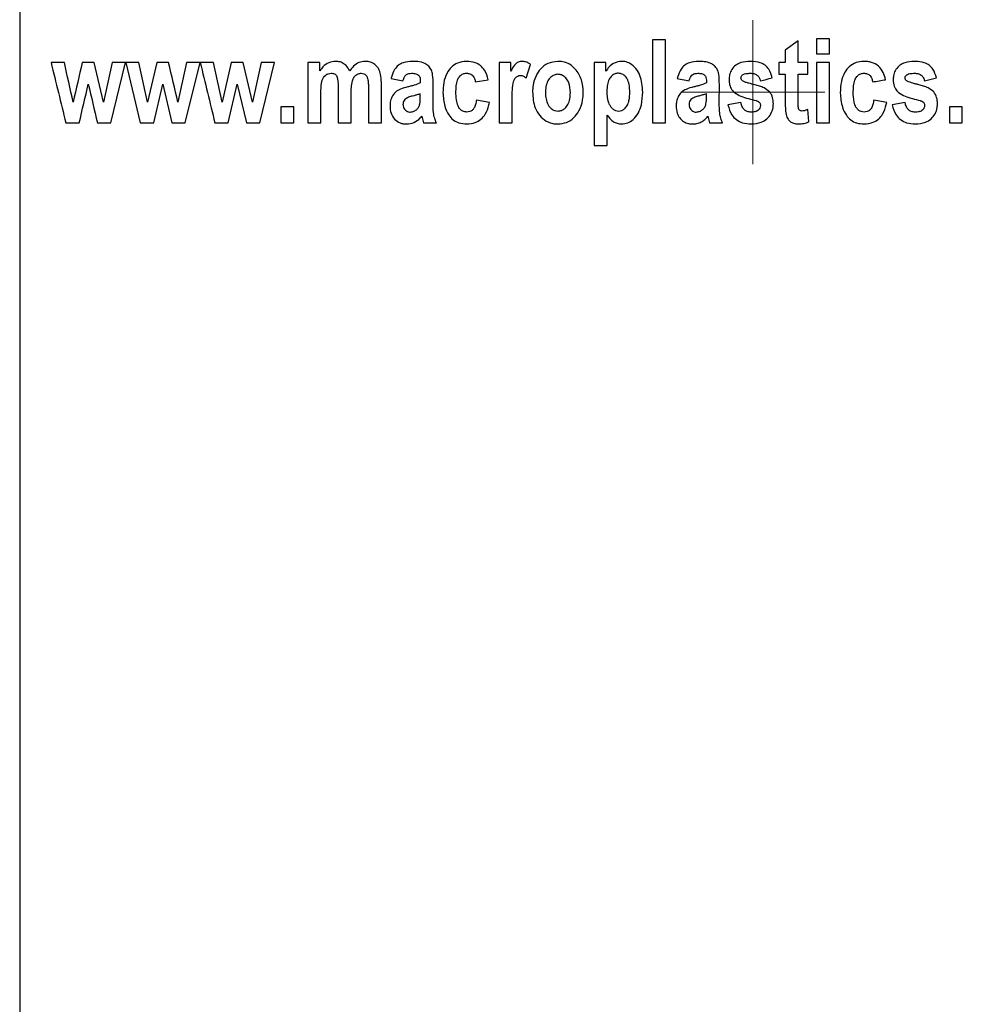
# Model space of a CAD drawing. Header units: millimetres. Extents: x 51 to 2966, y 67 to 3970.
# Tile 6 of 88: x 612 to 651, y 1628 to 1669. Entities that reach past the tile are written whole.
import ezdxf

# ---------------------------------------------------------------- set-up
doc = ezdxf.new("R2010")
doc.units = ezdxf.units.MM

# ---------------------------------------------------------------- blocks, each defined once
blk = doc.blocks.new('SW_CENTERMARKSYMBOL_2')
at = {"color": 0, "linetype": 'Continuous', "lineweight": 18}
for p, q in [((0, 2.5), (0, 3.008)), ((0, 0), (0, 2.5)), ((-2.5, 0), (-3.008, 0)), ((0, 0), (-2.5, 0)), ((0, 0), (0, -2.5)), ((0, 0), (2.5, 0)), ((2.5, 0), (3.008, 0)), ((0, -2.5), (0, -3.008))]:
    blk.add_line(p, q, dxfattribs=at)

msp = doc.modelspace()

# ---------------------------------------------------------------- linework, layer by layer
at = {"color": 7, "linetype": 'Continuous', "lineweight": 25}
for p, q in [((611.52, 1769.915), (611.52, 1558.926)), ((637.907, 1668.051), (637.907, 1664.584)), ((638.448, 1668.051), (637.907, 1668.051)), ((638.448, 1664.584), (638.448, 1668.051)), ((643.986, 1668.006), (643.446, 1667.612)), ((643.986, 1667.105), (643.986, 1668.006)), ((644.752, 1668.096), (644.752, 1667.466)), ((645.292, 1668.096), (644.752, 1668.096)), ((645.292, 1667.466), (645.292, 1668.096)), ((643.446, 1667.612), (643.446, 1667.105)), ((644.752, 1667.466), (645.292, 1667.466)), ((615.01, 1665.453), (614.622, 1667.105)), ((615.376, 1667.105), (615.01, 1665.453)), ((615.315, 1664.584), (615.933, 1667.105)), ((615.933, 1667.105), (615.376, 1667.105)), ((615.943, 1667.105), (616.551, 1664.584)), ((616.49, 1667.105), (615.943, 1667.105)), ((616.856, 1665.453), (616.49, 1667.105)), ((617.237, 1667.105), (616.856, 1665.453)), ((617.729, 1667.105), (617.237, 1667.105)), ((618.483, 1667.105), (618.117, 1665.453)), ((618.422, 1664.584), (619.04, 1667.105)), ((619.04, 1667.105), (618.483, 1667.105)), ((619.597, 1667.105), (619.05, 1667.105)), ((619.963, 1665.453), (619.597, 1667.105)), ((620.344, 1667.105), (619.963, 1665.453)), ((621.224, 1665.453), (620.836, 1667.105)), ((621.59, 1667.105), (621.224, 1665.453)), ((621.529, 1664.584), (622.147, 1667.105)), ((623.543, 1667.105), (623.543, 1664.584)), ((624.038, 1667.105), (623.543, 1667.105)), ((624.038, 1666.761), (624.038, 1667.105)), ((631.513, 1667.105), (631.513, 1664.584)), ((632.008, 1666.747), (632.008, 1667.105)), ((632.648, 1666.456), (632.819, 1667.025)), ((635.476, 1667.105), (635.476, 1663.638)), ((635.971, 1667.105), (635.476, 1667.105)), ((635.971, 1666.735), (635.971, 1667.105)), ((643.176, 1667.105), (643.176, 1666.61)), ((643.446, 1667.105), (643.176, 1667.105)), ((644.391, 1667.105), (643.986, 1667.105)), ((644.391, 1666.61), (644.391, 1667.105)), ((644.752, 1667.105), (644.752, 1664.584)), ((645.292, 1667.105), (644.752, 1667.105)), ((645.292, 1664.584), (645.292, 1667.105)), ((643.176, 1666.61), (643.446, 1666.61)), ((643.446, 1666.61), (643.446, 1665.498)), ((643.986, 1666.61), (644.391, 1666.61)), ((643.986, 1665.568), (643.986, 1666.61)), ((617.112, 1664.584), (617.487, 1666.206)), ((617.487, 1666.206), (617.867, 1664.584)), ((620.219, 1664.584), (620.594, 1666.206)), ((620.594, 1666.206), (620.974, 1664.584)), ((626.605, 1664.584), (626.605, 1666.189)), ((627.01, 1666.43), (627.505, 1666.34)), ((628.761, 1665.408), (628.766, 1666.184)), ((630.522, 1666.295), (631.063, 1666.385)), ((638.943, 1666.43), (639.438, 1666.34)), ((640.694, 1665.408), (640.699, 1666.184)), ((649.254, 1666.34), (649.75, 1666.461)), ((624.083, 1664.584), (624.083, 1665.811)), ((624.804, 1665.968), (624.804, 1664.584)), ((625.344, 1664.584), (625.344, 1665.797)), ((626.065, 1666.028), (626.065, 1664.584)), ((628.226, 1665.672), (628.226, 1665.8)), ((640.159, 1665.672), (640.159, 1665.8)), ((631.108, 1665.439), (630.567, 1665.529)), ((632.053, 1664.584), (632.053, 1665.363)), ((641.6, 1665.439), (641.059, 1665.335)), ((647.678, 1665.439), (647.138, 1665.529)), ((648.444, 1665.439), (647.904, 1665.335)), ((622.417, 1665.259), (622.417, 1664.584)), ((622.958, 1665.259), (622.417, 1665.259)), ((622.958, 1664.584), (622.958, 1665.259)), ((636.016, 1663.638), (636.016, 1664.907)), ((644.436, 1664.639), (644.389, 1665.144)), ((650.29, 1665.259), (650.29, 1664.584)), ((650.83, 1665.259), (650.29, 1665.259)), ((650.83, 1664.584), (650.83, 1665.259)), ((614.76, 1664.584), (615.315, 1664.584)), ((616.551, 1664.584), (617.112, 1664.584)), ((617.867, 1664.584), (618.422, 1664.584)), ((619.658, 1664.584), (620.219, 1664.584)), ((620.974, 1664.584), (621.529, 1664.584)), ((622.417, 1664.584), (622.958, 1664.584)), ((623.543, 1664.584), (624.083, 1664.584)), ((628.29, 1664.86), (628.361, 1664.584)), ((628.361, 1664.584), (628.901, 1664.584)), ((631.513, 1664.584), (632.053, 1664.584)), ((637.907, 1664.584), (638.448, 1664.584)), ((640.223, 1664.86), (640.294, 1664.584)), ((640.294, 1664.584), (640.834, 1664.584)), ((644.752, 1664.584), (645.292, 1664.584)), ((650.29, 1664.584), (650.83, 1664.584)), ((635.476, 1663.638), (636.016, 1663.638))]:
    msp.add_line(p, q, dxfattribs=at)
for points in [[(612.826, 1667.105), (613.032, 1666.266), (613.238, 1665.425), (613.444, 1664.584)], [(613.383, 1667.105), (613.196, 1667.105), (613.01, 1667.105), (612.826, 1667.105)], [(613.749, 1665.453), (613.627, 1666.004), (613.505, 1666.555), (613.383, 1667.105)], [(614.13, 1667.105), (614.003, 1666.554), (613.876, 1666.003), (613.749, 1665.453)], [(614.622, 1667.105), (614.457, 1667.105), (614.293, 1667.105), (614.13, 1667.105)], [(618.117, 1665.453), (617.988, 1666.004), (617.858, 1666.555), (617.729, 1667.105)], [(619.05, 1667.105), (619.253, 1666.265), (619.456, 1665.425), (619.658, 1664.584)], [(620.836, 1667.105), (620.672, 1667.105), (620.508, 1667.105), (620.344, 1667.105)], [(622.147, 1667.105), (621.961, 1667.105), (621.775, 1667.105), (621.59, 1667.105)], [(632.008, 1667.105), (631.843, 1667.105), (631.678, 1667.105), (631.513, 1667.105)], [(614.005, 1664.584), (614.129, 1665.124), (614.254, 1665.665), (614.38, 1666.206)], [(614.38, 1666.206), (614.506, 1665.665), (614.633, 1665.125), (614.76, 1664.584)], [(642.41, 1666.34), (642.575, 1666.38), (642.74, 1666.421), (642.905, 1666.461)], [(647.093, 1666.295), (647.273, 1666.325), (647.453, 1666.355), (647.633, 1666.385)], [(613.444, 1664.584), (613.63, 1664.584), (613.817, 1664.584), (614.005, 1664.584)], [(624.804, 1664.584), (624.983, 1664.584), (625.163, 1664.584), (625.344, 1664.584)], [(626.065, 1664.584), (626.244, 1664.584), (626.424, 1664.584), (626.605, 1664.584)]]:
    msp.add_open_spline(points, degree=3, dxfattribs=at)
for points, knots in [([(624.691, 1667.151), (624.597, 1667.14), (624.406, 1667.119), (624.184, 1666.957), (624.08, 1666.817), (624.038, 1666.761)], [0, 0, 0, 0, 0.3649513, 0.7476261, 1, 1, 1, 1]), ([(625.282, 1666.749), (625.238, 1666.829), (625.159, 1666.971), (624.976, 1667.102), (624.818, 1667.146), (624.723, 1667.149), (624.691, 1667.151)], [0, 0, 0, 0, 0.336006, 0.602349, 0.868083, 1, 1, 1, 1]), ([(625.92, 1667.151), (625.834, 1667.14), (625.661, 1667.119), (625.443, 1666.96), (625.334, 1666.818), (625.282, 1666.749)], [0, 0, 0, 0, 0.337913, 0.68182, 1, 1, 1, 1]), ([(626.605, 1666.189), (626.602, 1666.303), (626.598, 1666.504), (626.535, 1666.775), (626.408, 1666.965), (626.244, 1667.09), (626.074, 1667.144), (625.964, 1667.149), (625.92, 1667.151)], [0, 0, 0, 0, 0.244779, 0.429721, 0.583469, 0.737269, 0.893923, 1, 1, 1, 1]), ([(627.901, 1667.151), (627.77, 1667.143), (627.563, 1667.132), (627.304, 1667), (627.127, 1666.791), (627.049, 1666.584), (627.016, 1666.452), (627.01, 1666.43)], [0, 0, 0, 0, 0.320017, 0.506025, 0.692693, 0.949646, 1, 1, 1, 1]), ([(628.766, 1666.184), (628.764, 1666.321), (628.761, 1666.523), (628.703, 1666.791), (628.582, 1666.958), (628.387, 1667.092), (628.147, 1667.144), (627.976, 1667.149), (627.901, 1667.151)], [0, 0, 0, 0, 0.25679, 0.380778, 0.506417, 0.643796, 0.844488, 1, 1, 1, 1]), ([(630.157, 1667.151), (630.027, 1667.138), (629.798, 1667.115), (629.517, 1666.921), (629.307, 1666.641), (629.187, 1666.262), (629.177, 1665.978), (629.172, 1665.838)], [0, 0, 0, 0, 0.217291, 0.385981, 0.554396, 0.780979, 1, 1, 1, 1]), ([(631.063, 1666.385), (631.02, 1666.523), (630.952, 1666.746), (630.743, 1666.985), (630.482, 1667.127), (630.278, 1667.142), (630.157, 1667.151)], [0, 0, 0, 0, 0.318172, 0.513494, 0.70887, 1, 1, 1, 1]), ([(632.469, 1667.151), (632.416, 1667.145), (632.319, 1667.135), (632.16, 1667.022), (632.076, 1666.876), (632.02, 1666.77), (632.008, 1666.747)], [0, 0, 0, 0, 0.249923, 0.455174, 0.884049, 1, 1, 1, 1]), ([(632.819, 1667.025), (632.783, 1667.049), (632.719, 1667.092), (632.601, 1667.14), (632.519, 1667.147), (632.469, 1667.151)], [0, 0, 0, 0, 0.3411159, 0.6033451, 1, 1, 1, 1]), ([(633.966, 1667.151), (633.821, 1667.134), (633.548, 1667.103), (633.234, 1666.855), (633.031, 1666.534), (632.923, 1666.203), (632.913, 1665.972), (632.909, 1665.88)], [0, 0, 0, 0, 0.2403136, 0.4527118, 0.6340093, 0.8533442, 1, 1, 1, 1]), ([(635.025, 1665.859), (635.01, 1666.034), (634.981, 1666.385), (634.753, 1666.795), (634.465, 1667.044), (634.204, 1667.139), (634.035, 1667.147), (633.966, 1667.151)], [0, 0, 0, 0, 0.2758639, 0.5537627, 0.7188434, 0.8838912, 1, 1, 1, 1]), ([(636.625, 1667.151), (636.519, 1667.137), (636.324, 1667.111), (636.1, 1666.941), (636.011, 1666.799), (635.971, 1666.735)], [0, 0, 0, 0, 0.390678, 0.725512, 1, 1, 1, 1]), ([(637.502, 1665.868), (637.488, 1666.108), (637.467, 1666.46), (637.231, 1666.859), (637.006, 1667.059), (636.788, 1667.143), (636.668, 1667.148), (636.625, 1667.151)], [0, 0, 0, 0, 0.406073, 0.59581, 0.785937, 0.922005, 1, 1, 1, 1]), ([(639.834, 1667.151), (639.704, 1667.143), (639.499, 1667.132), (639.244, 1667.005), (639.067, 1666.803), (638.985, 1666.596), (638.95, 1666.458), (638.943, 1666.43)], [0, 0, 0, 0, 0.308022, 0.48607, 0.664507, 0.933488, 1, 1, 1, 1]), ([(640.699, 1666.184), (640.697, 1666.329), (640.695, 1666.541), (640.625, 1666.815), (640.5, 1666.97), (640.313, 1667.092), (640.082, 1667.144), (639.911, 1667.149), (639.834, 1667.151)], [0, 0, 0, 0, 0.28295, 0.41146, 0.541158, 0.66, 0.84588, 1, 1, 1, 1]), ([(641.983, 1667.151), (641.853, 1667.143), (641.642, 1667.131), (641.375, 1667), (641.208, 1666.822), (641.117, 1666.607), (641.108, 1666.46), (641.104, 1666.39)], [0, 0, 0, 0, 0.295819, 0.48132, 0.667759, 0.8417, 1, 1, 1, 1]), ([(642.905, 1666.461), (642.867, 1666.587), (642.806, 1666.786), (642.613, 1667), (642.361, 1667.123), (642.142, 1667.148), (642, 1667.15), (641.983, 1667.151)], [0, 0, 0, 0, 0.304896, 0.483448, 0.662268, 0.958231, 1, 1, 1, 1]), ([(646.727, 1667.151), (646.616, 1667.141), (646.392, 1667.122), (646.114, 1666.946), (645.896, 1666.674), (645.761, 1666.295), (645.749, 1665.997), (645.742, 1665.838)], [0, 0, 0, 0, 0.179585, 0.36104, 0.517394, 0.74237, 1, 1, 1, 1]), ([(647.633, 1666.385), (647.606, 1666.49), (647.573, 1666.593), (647.476, 1666.787), (647.413, 1666.878), (647.249, 1667.022), (647.151, 1667.074), (646.995, 1667.122), (646.942, 1667.133), (646.836, 1667.148), (646.781, 1667.15), (646.727, 1667.151)], [0, 0, 0, 0, 0.25, 0.25, 0.5, 0.5, 0.75, 0.75, 0.875, 0.875, 1, 1, 1, 1]), ([(648.827, 1667.151), (648.695, 1667.143), (648.483, 1667.13), (648.217, 1666.997), (648.052, 1666.821), (647.961, 1666.608), (647.953, 1666.461), (647.949, 1666.39)], [0, 0, 0, 0, 0.298731, 0.48173, 0.665544, 0.838488, 1, 1, 1, 1]), ([(649.75, 1666.461), (649.712, 1666.587), (649.651, 1666.786), (649.457, 1667), (649.205, 1667.124), (648.985, 1667.148), (648.844, 1667.15), (648.827, 1667.151)], [0, 0, 0, 0, 0.306726, 0.486318, 0.666249, 0.959908, 1, 1, 1, 1]), ([(624.083, 1665.811), (624.084, 1665.904), (624.085, 1665.997), (624.095, 1666.136), (624.1, 1666.182), (624.113, 1666.273), (624.122, 1666.318), (624.166, 1666.448), (624.216, 1666.524), (624.316, 1666.601), (624.352, 1666.621), (624.429, 1666.649), (624.47, 1666.654), (624.51, 1666.655)], [0, 0, 0, 0, 0.25, 0.25, 0.375, 0.375, 0.5, 0.5, 0.75, 0.75, 0.875, 0.875, 1, 1, 1, 1]), ([(624.51, 1666.655), (624.556, 1666.652), (624.625, 1666.646), (624.706, 1666.589), (624.74, 1666.538), (624.754, 1666.506), (624.757, 1666.498)], [0, 0, 0, 0, 0.453058, 0.687273, 0.922406, 1, 1, 1, 1]), ([(625.344, 1665.797), (625.346, 1665.886), (625.349, 1666.07), (625.38, 1666.309), (625.459, 1666.496), (625.567, 1666.607), (625.679, 1666.651), (625.745, 1666.654), (625.765, 1666.655)], [0, 0, 0, 0, 0.241739, 0.498896, 0.647865, 0.797572, 0.938598, 1, 1, 1, 1]), ([(625.765, 1666.655), (625.804, 1666.653), (625.867, 1666.648), (625.947, 1666.599), (626.003, 1666.529), (626.043, 1666.403), (626.062, 1666.231), (626.064, 1666.096), (626.065, 1666.028)], [0, 0, 0, 0, 0.1595, 0.262522, 0.365773, 0.499835, 0.747345, 1, 1, 1, 1]), ([(627.505, 1666.34), (627.527, 1666.406), (627.559, 1666.507), (627.654, 1666.609), (627.755, 1666.649), (627.828, 1666.653), (627.868, 1666.655)], [0, 0, 0, 0, 0.371573, 0.568758, 0.765887, 1, 1, 1, 1]), ([(627.868, 1666.655), (627.927, 1666.653), (628.013, 1666.65), (628.117, 1666.604), (628.176, 1666.556), (628.221, 1666.465), (628.223, 1666.36), (628.225, 1666.279), (628.226, 1666.25)], [0, 0, 0, 0, 0.290414, 0.417818, 0.545529, 0.637422, 0.868612, 1, 1, 1, 1]), ([(629.712, 1665.881), (629.716, 1666.051), (629.721, 1666.276), (629.85, 1666.518), (629.968, 1666.619), (630.078, 1666.653), (630.139, 1666.655), (630.154, 1666.655)], [0, 0, 0, 0, 0.48379, 0.644752, 0.806121, 0.950694, 1, 1, 1, 1]), ([(630.154, 1666.655), (630.201, 1666.652), (630.281, 1666.646), (630.385, 1666.588), (630.465, 1666.494), (630.505, 1666.389), (630.518, 1666.317), (630.522, 1666.295)], [0, 0, 0, 0, 0.25236, 0.438629, 0.625237, 0.887742, 1, 1, 1, 1]), ([(632.053, 1665.363), (632.054, 1665.478), (632.055, 1665.707), (632.07, 1666.05), (632.105, 1666.321), (632.201, 1666.481), (632.284, 1666.545), (632.357, 1666.562), (632.396, 1666.565), (632.402, 1666.565)], [0, 0, 0, 0, 0.249989, 0.500073, 0.752117, 0.830537, 0.909311, 0.985952, 1, 1, 1, 1]), ([(632.402, 1666.565), (632.424, 1666.563), (632.447, 1666.562), (632.49, 1666.551), (632.511, 1666.543), (632.574, 1666.513), (632.611, 1666.485), (632.648, 1666.456)], [0, 0, 0, 0, 0.25, 0.25, 0.5, 0.5, 1, 1, 1, 1]), ([(633.965, 1666.61), (633.912, 1666.605), (633.806, 1666.594), (633.658, 1666.493), (633.529, 1666.329), (633.458, 1666.096), (633.452, 1665.928), (633.449, 1665.845)], [0, 0, 0, 0, 0.158158, 0.317123, 0.518402, 0.762353, 1, 1, 1, 1]), ([(634.485, 1665.85), (634.477, 1665.989), (634.466, 1666.194), (634.334, 1666.43), (634.203, 1666.55), (634.071, 1666.605), (633.995, 1666.609), (633.965, 1666.61)], [0, 0, 0, 0, 0.393944, 0.581242, 0.768754, 0.909784, 1, 1, 1, 1]), ([(636.491, 1666.655), (636.442, 1666.651), (636.343, 1666.641), (636.205, 1666.55), (636.087, 1666.399), (636.018, 1666.172), (636.011, 1666.001), (636.008, 1665.909)], [0, 0, 0, 0, 0.151267, 0.303738, 0.491095, 0.725152, 1, 1, 1, 1]), ([(636.962, 1665.873), (636.959, 1665.958), (636.954, 1666.129), (636.899, 1666.356), (636.788, 1666.525), (636.653, 1666.636), (636.544, 1666.649), (636.491, 1666.655)], [0, 0, 0, 0, 0.249827, 0.501402, 0.670826, 0.841262, 1, 1, 1, 1]), ([(639.438, 1666.34), (639.459, 1666.407), (639.491, 1666.506), (639.586, 1666.608), (639.688, 1666.649), (639.761, 1666.653), (639.8, 1666.655)], [0, 0, 0, 0, 0.389393, 0.580625, 0.772281, 1, 1, 1, 1]), ([(639.8, 1666.655), (639.854, 1666.653), (639.938, 1666.651), (640.047, 1666.607), (640.115, 1666.551), (640.163, 1666.427), (640.161, 1666.327), (640.159, 1666.25)], [0, 0, 0, 0, 0.25045, 0.396693, 0.543778, 0.645971, 1, 1, 1, 1]), ([(641.6, 1666.457), (641.601, 1666.476), (641.605, 1666.514), (641.642, 1666.566), (641.704, 1666.614), (641.827, 1666.65), (641.929, 1666.653), (641.996, 1666.655)], [0, 0, 0, 0, 0.113787, 0.228978, 0.376908, 0.590516, 1, 1, 1, 1]), ([(641.996, 1666.655), (642.043, 1666.654), (642.09, 1666.651), (642.181, 1666.628), (642.225, 1666.609), (642.303, 1666.553), (642.334, 1666.516), (642.383, 1666.432), (642.398, 1666.386), (642.41, 1666.34)], [0, 0, 0, 0, 0.25, 0.25, 0.5, 0.5, 0.75, 0.75, 1, 1, 1, 1]), ([(646.283, 1665.881), (646.286, 1666.05), (646.29, 1666.275), (646.418, 1666.512), (646.527, 1666.61), (646.635, 1666.651), (646.703, 1666.654), (646.725, 1666.655)], [0, 0, 0, 0, 0.496862, 0.661414, 0.796516, 0.932418, 1, 1, 1, 1]), ([(646.725, 1666.655), (646.772, 1666.653), (646.819, 1666.649), (646.909, 1666.616), (646.95, 1666.589), (647.015, 1666.52), (647.039, 1666.477), (647.074, 1666.389), (647.084, 1666.342), (647.093, 1666.295)], [0, 0, 0, 0, 0.25, 0.25, 0.5, 0.5, 0.75, 0.75, 1, 1, 1, 1]), ([(648.444, 1666.457), (648.446, 1666.476), (648.449, 1666.514), (648.487, 1666.567), (648.55, 1666.615), (648.672, 1666.65), (648.773, 1666.653), (648.84, 1666.655)], [0, 0, 0, 0, 0.11589, 0.233255, 0.381138, 0.593101, 1, 1, 1, 1]), ([(648.84, 1666.655), (648.887, 1666.654), (648.935, 1666.651), (649.026, 1666.628), (649.071, 1666.608), (649.148, 1666.552), (649.179, 1666.515), (649.228, 1666.432), (649.242, 1666.386), (649.254, 1666.34)], [0, 0, 0, 0, 0.25, 0.25, 0.5, 0.5, 0.75, 0.75, 1, 1, 1, 1]), ([(624.757, 1666.498), (624.768, 1666.455), (624.789, 1666.368), (624.801, 1666.19), (624.803, 1666.056), (624.804, 1665.968)], [0, 0, 0, 0, 0.251883, 0.502325, 1, 1, 1, 1]), ([(628.226, 1666.25), (628.142, 1666.216), (628.015, 1666.164), (627.839, 1666.118), (627.75, 1666.096), (627.706, 1666.085)], [0, 0, 0, 0, 0.496359, 0.748063, 1, 1, 1, 1]), ([(640.159, 1666.25), (640.075, 1666.216), (639.948, 1666.164), (639.772, 1666.118), (639.683, 1666.096), (639.639, 1666.085)], [0, 0, 0, 0, 0.495879, 0.747805, 1, 1, 1, 1]), ([(641.104, 1666.39), (641.106, 1666.339), (641.112, 1666.209), (641.177, 1666.01), (641.281, 1665.899), (641.331, 1665.846)], [0, 0, 0, 0, 0.251788, 0.642101, 1, 1, 1, 1]), ([(641.685, 1666.326), (641.674, 1666.334), (641.648, 1666.351), (641.616, 1666.385), (641.602, 1666.425), (641.6, 1666.448), (641.6, 1666.457)], [0, 0, 0, 0, 0.252094, 0.57588, 0.836538, 1, 1, 1, 1]), ([(642.179, 1666.171), (642.095, 1666.193), (641.97, 1666.225), (641.804, 1666.272), (641.725, 1666.308), (641.685, 1666.326)], [0, 0, 0, 0, 0.498443, 0.748367, 1, 1, 1, 1]), ([(642.794, 1665.874), (642.72, 1665.935), (642.593, 1666.038), (642.375, 1666.118), (642.244, 1666.153), (642.179, 1666.171)], [0, 0, 0, 0, 0.411277, 0.703743, 1, 1, 1, 1]), ([(647.949, 1666.39), (647.951, 1666.339), (647.957, 1666.208), (648.021, 1666.009), (648.126, 1665.898), (648.175, 1665.846)], [0, 0, 0, 0, 0.252158, 0.649184, 1, 1, 1, 1]), ([(648.53, 1666.326), (648.518, 1666.334), (648.492, 1666.351), (648.458, 1666.387), (648.446, 1666.428), (648.444, 1666.451), (648.444, 1666.457)], [0, 0, 0, 0, 0.253105, 0.576774, 0.886213, 1, 1, 1, 1]), ([(649.023, 1666.171), (648.981, 1666.182), (648.897, 1666.203), (648.73, 1666.246), (648.61, 1666.294), (648.53, 1666.326)], [0, 0, 0, 0, 0.250519, 0.501075, 1, 1, 1, 1]), ([(649.639, 1665.874), (649.564, 1665.935), (649.437, 1666.038), (649.218, 1666.119), (649.088, 1666.154), (649.023, 1666.171)], [0, 0, 0, 0, 0.414768, 0.705504, 1, 1, 1, 1]), ([(627.706, 1666.085), (627.603, 1666.059), (627.422, 1666.012), (627.182, 1665.878), (627.036, 1665.678), (626.972, 1665.469), (626.967, 1665.34), (626.965, 1665.286)], [0, 0, 0, 0, 0.277717, 0.48566, 0.695685, 0.873999, 1, 1, 1, 1]), ([(627.907, 1665.704), (627.851, 1665.688), (627.767, 1665.663), (627.656, 1665.62), (627.607, 1665.582), (627.582, 1665.563)], [0, 0, 0, 0, 0.492539, 0.742923, 1, 1, 1, 1]), ([(628.226, 1665.8), (628.2, 1665.79), (628.134, 1665.766), (628.028, 1665.735), (627.947, 1665.714), (627.907, 1665.704)], [0, 0, 0, 0, 0.249479, 0.624525, 1, 1, 1, 1]), ([(629.172, 1665.838), (629.185, 1665.648), (629.208, 1665.323), (629.382, 1664.94), (629.589, 1664.698), (629.852, 1664.56), (630.05, 1664.546), (630.159, 1664.539)], [0, 0, 0, 0, 0.299568, 0.511402, 0.662288, 0.813509, 1, 1, 1, 1]), ([(630.169, 1665.034), (630.113, 1665.04), (630.008, 1665.051), (629.879, 1665.155), (629.777, 1665.319), (629.72, 1665.571), (629.715, 1665.769), (629.712, 1665.881)], [0, 0, 0, 0, 0.162446, 0.305619, 0.4577, 0.69263, 1, 1, 1, 1]), ([(632.909, 1665.88), (632.924, 1665.649), (632.947, 1665.293), (633.191, 1664.879), (633.466, 1664.645), (633.744, 1664.548), (633.913, 1664.541), (633.969, 1664.539)], [0, 0, 0, 0, 0.348839, 0.537814, 0.726893, 0.910071, 1, 1, 1, 1]), ([(633.449, 1665.845), (633.45, 1665.757), (633.456, 1665.67), (633.487, 1665.499), (633.515, 1665.414), (633.602, 1665.263), (633.661, 1665.198), (633.769, 1665.127), (633.807, 1665.109), (633.888, 1665.085), (633.93, 1665.08), (633.972, 1665.079)], [0, 0, 0, 0, 0.25, 0.25, 0.5, 0.5, 0.75, 0.75, 0.875, 0.875, 1, 1, 1, 1]), ([(633.969, 1664.539), (634.089, 1664.552), (634.332, 1664.578), (634.638, 1664.785), (634.874, 1665.109), (635.008, 1665.479), (635.02, 1665.75), (635.025, 1665.859)], [0, 0, 0, 0, 0.197249, 0.396131, 0.577609, 0.830744, 1, 1, 1, 1]), ([(633.972, 1665.079), (634.024, 1665.084), (634.128, 1665.095), (634.274, 1665.193), (634.402, 1665.353), (634.475, 1665.588), (634.482, 1665.761), (634.485, 1665.85)], [0, 0, 0, 0, 0.15468, 0.310126, 0.507243, 0.746191, 1, 1, 1, 1]), ([(636.008, 1665.909), (636.008, 1665.818), (636.012, 1665.728), (636.038, 1665.548), (636.059, 1665.46), (636.115, 1665.336), (636.138, 1665.298), (636.193, 1665.227), (636.223, 1665.194), (636.292, 1665.139), (636.331, 1665.116), (636.413, 1665.087), (636.457, 1665.08), (636.501, 1665.079)], [0, 0, 0, 0, 0.25, 0.25, 0.5, 0.5, 0.625, 0.625, 0.75, 0.75, 0.875, 0.875, 1, 1, 1, 1]), ([(636.501, 1665.079), (636.545, 1665.084), (636.634, 1665.092), (636.76, 1665.175), (636.873, 1665.314), (636.952, 1665.559), (636.958, 1665.754), (636.962, 1665.873)], [0, 0, 0, 0, 0.1328271, 0.266685, 0.4361808, 0.6553564, 1, 1, 1, 1]), ([(636.626, 1664.539), (636.712, 1664.548), (636.884, 1664.566), (637.133, 1664.733), (637.337, 1664.991), (637.481, 1665.39), (637.494, 1665.689), (637.502, 1665.868)], [0, 0, 0, 0, 0.148324, 0.297406, 0.5009, 0.701593, 1, 1, 1, 1]), ([(639.639, 1666.085), (639.528, 1666.057), (639.345, 1666.01), (639.113, 1665.873), (638.976, 1665.688), (638.906, 1665.485), (638.9, 1665.349), (638.898, 1665.286)], [0, 0, 0, 0, 0.286191, 0.475836, 0.666535, 0.845712, 1, 1, 1, 1]), ([(639.84, 1665.704), (639.784, 1665.688), (639.699, 1665.663), (639.587, 1665.619), (639.539, 1665.582), (639.515, 1665.563)], [0, 0, 0, 0, 0.491518, 0.742028, 1, 1, 1, 1]), ([(640.159, 1665.8), (640.106, 1665.781), (640.028, 1665.754), (639.921, 1665.725), (639.867, 1665.711), (639.84, 1665.704)], [0, 0, 0, 0, 0.499126, 0.749568, 1, 1, 1, 1]), ([(641.331, 1665.846), (641.419, 1665.794), (641.602, 1665.686), (641.912, 1665.594), (642.123, 1665.539), (642.229, 1665.511)], [0, 0, 0, 0, 0.318231, 0.6581843, 1, 1, 1, 1]), ([(642.95, 1665.385), (642.949, 1665.429), (642.946, 1665.516), (642.919, 1665.644), (642.873, 1665.768), (642.821, 1665.838), (642.794, 1665.874)], [0, 0, 0, 0, 0.251068, 0.499537, 0.744526, 1, 1, 1, 1]), ([(645.742, 1665.838), (645.758, 1665.633), (645.783, 1665.305), (645.965, 1664.923), (646.168, 1664.692), (646.43, 1664.559), (646.625, 1664.546), (646.729, 1664.539)], [0, 0, 0, 0, 0.332242, 0.533248, 0.681277, 0.829857, 1, 1, 1, 1]), ([(646.739, 1665.034), (646.695, 1665.038), (646.605, 1665.046), (646.482, 1665.123), (646.376, 1665.258), (646.291, 1665.518), (646.286, 1665.737), (646.283, 1665.881)], [0, 0, 0, 0, 0.12406, 0.2494, 0.39208, 0.597448, 1, 1, 1, 1]), ([(648.175, 1665.846), (648.265, 1665.793), (648.448, 1665.685), (648.758, 1665.594), (648.968, 1665.539), (649.074, 1665.511)], [0, 0, 0, 0, 0.321817, 0.659982, 1, 1, 1, 1]), ([(649.795, 1665.385), (649.793, 1665.428), (649.79, 1665.516), (649.757, 1665.689), (649.686, 1665.801), (649.639, 1665.874)], [0, 0, 0, 0, 0.251848, 0.504098, 1, 1, 1, 1]), ([(626.965, 1665.286), (626.967, 1665.186), (626.977, 1665.086), (627.041, 1664.898), (627.092, 1664.812), (627.222, 1664.675), (627.3, 1664.619), (627.427, 1664.57), (627.471, 1664.557), (627.56, 1664.542), (627.605, 1664.54), (627.65, 1664.539)], [0, 0, 0, 0, 0.25, 0.25, 0.5, 0.5, 0.75, 0.75, 0.875, 0.875, 1, 1, 1, 1]), ([(627.582, 1665.563), (627.561, 1665.536), (627.519, 1665.484), (627.508, 1665.408), (627.506, 1665.368), (627.505, 1665.362)], [0, 0, 0, 0, 0.472849, 0.916804, 1, 1, 1, 1]), ([(627.505, 1665.362), (627.509, 1665.32), (627.515, 1665.244), (627.57, 1665.146), (627.643, 1665.075), (627.726, 1665.038), (627.781, 1665.035), (627.803, 1665.034)], [0, 0, 0, 0, 0.240008, 0.442757, 0.644706, 0.85989, 1, 1, 1, 1]), ([(627.803, 1665.034), (627.858, 1665.043), (627.964, 1665.059), (628.086, 1665.148), (628.173, 1665.252), (628.226, 1665.429), (628.226, 1665.572), (628.226, 1665.672)], [0, 0, 0, 0, 0.2022, 0.390386, 0.528414, 0.667342, 1, 1, 1, 1]), ([(628.901, 1664.584), (628.874, 1664.648), (628.817, 1664.786), (628.763, 1665.065), (628.762, 1665.276), (628.761, 1665.408)], [0, 0, 0, 0, 0.250109, 0.532413, 1, 1, 1, 1]), ([(630.159, 1664.539), (630.282, 1664.548), (630.495, 1664.564), (630.767, 1664.722), (630.973, 1664.974), (631.066, 1665.233), (631.101, 1665.403), (631.108, 1665.439)], [0, 0, 0, 0, 0.263462, 0.456849, 0.65037, 0.92623, 1, 1, 1, 1]), ([(630.567, 1665.529), (630.557, 1665.472), (630.536, 1665.355), (630.48, 1665.205), (630.391, 1665.101), (630.286, 1665.044), (630.209, 1665.037), (630.169, 1665.034)], [0, 0, 0, 0, 0.243782, 0.489367, 0.655572, 0.822017, 1, 1, 1, 1]), ([(638.898, 1665.286), (638.905, 1665.186), (638.917, 1665.011), (639.036, 1664.786), (639.201, 1664.632), (639.394, 1664.549), (639.525, 1664.542), (639.582, 1664.539)], [0, 0, 0, 0, 0.25835, 0.454547, 0.651092, 0.845593, 1, 1, 1, 1]), ([(639.515, 1665.563), (639.493, 1665.535), (639.45, 1665.481), (639.44, 1665.405), (639.438, 1665.367), (639.438, 1665.362)], [0, 0, 0, 0, 0.4813066, 0.9268262, 1, 1, 1, 1]), ([(639.438, 1665.362), (639.442, 1665.317), (639.449, 1665.236), (639.511, 1665.135), (639.592, 1665.064), (639.674, 1665.037), (639.721, 1665.035), (639.736, 1665.034)], [0, 0, 0, 0, 0.266596, 0.485755, 0.704703, 0.911001, 1, 1, 1, 1]), ([(639.736, 1665.034), (639.784, 1665.041), (639.881, 1665.053), (640.001, 1665.134), (640.099, 1665.236), (640.16, 1665.423), (640.159, 1665.571), (640.159, 1665.672)], [0, 0, 0, 0, 0.16902, 0.3380281, 0.4946592, 0.6524698, 1, 1, 1, 1]), ([(640.834, 1664.584), (640.806, 1664.648), (640.779, 1664.713), (640.739, 1664.849), (640.723, 1664.917), (640.697, 1665.127), (640.696, 1665.268), (640.694, 1665.408)], [0, 0, 0, 0, 0.25, 0.25, 0.5, 0.5, 1, 1, 1, 1]), ([(641.059, 1665.335), (641.101, 1665.191), (641.169, 1664.955), (641.405, 1664.708), (641.685, 1664.562), (641.903, 1664.547), (642.028, 1664.539)], [0, 0, 0, 0, 0.321287, 0.524102, 0.727275, 1, 1, 1, 1]), ([(642.029, 1665.034), (641.97, 1665.039), (641.871, 1665.047), (641.749, 1665.118), (641.662, 1665.226), (641.619, 1665.34), (641.604, 1665.418), (641.6, 1665.439)], [0, 0, 0, 0, 0.272019, 0.453586, 0.635365, 0.899815, 1, 1, 1, 1]), ([(642.028, 1664.539), (642.171, 1664.55), (642.406, 1664.567), (642.688, 1664.741), (642.863, 1664.957), (642.942, 1665.186), (642.948, 1665.332), (642.95, 1665.385)], [0, 0, 0, 0, 0.304095, 0.497863, 0.691618, 0.888478, 1, 1, 1, 1]), ([(642.41, 1665.31), (642.406, 1665.274), (642.399, 1665.205), (642.34, 1665.126), (642.255, 1665.067), (642.148, 1665.038), (642.067, 1665.035), (642.029, 1665.034)], [0, 0, 0, 0, 0.20178, 0.380139, 0.539142, 0.783349, 1, 1, 1, 1]), ([(642.229, 1665.511), (642.242, 1665.508), (642.266, 1665.502), (642.301, 1665.486), (642.335, 1665.468), (642.354, 1665.451), (642.364, 1665.442)], [0, 0, 0, 0, 0.249214, 0.499025, 0.746441, 1, 1, 1, 1]), ([(642.364, 1665.442), (642.376, 1665.426), (642.4, 1665.394), (642.409, 1665.345), (642.41, 1665.318), (642.41, 1665.31)], [0, 0, 0, 0, 0.431722, 0.825834, 1, 1, 1, 1]), ([(643.446, 1665.498), (643.446, 1665.45), (643.447, 1665.356), (643.45, 1665.166), (643.468, 1665.025), (643.479, 1664.931)], [0, 0, 0, 0, 0.250235, 0.500535, 1, 1, 1, 1]), ([(644.004, 1665.176), (643.999, 1665.209), (643.989, 1665.274), (643.988, 1665.405), (643.987, 1665.503), (643.986, 1665.568)], [0, 0, 0, 0, 0.252808, 0.503655, 1, 1, 1, 1]), ([(646.729, 1664.539), (646.863, 1664.55), (647.086, 1664.568), (647.354, 1664.739), (647.553, 1664.991), (647.639, 1665.242), (647.673, 1665.41), (647.678, 1665.439)], [0, 0, 0, 0, 0.276044, 0.459592, 0.64276, 0.938176, 1, 1, 1, 1]), ([(647.138, 1665.529), (647.127, 1665.471), (647.106, 1665.355), (647.051, 1665.205), (646.961, 1665.101), (646.857, 1665.044), (646.779, 1665.037), (646.739, 1665.034)], [0, 0, 0, 0, 0.2526, 0.507003, 0.668108, 0.82977, 1, 1, 1, 1]), ([(647.904, 1665.335), (647.945, 1665.191), (648.013, 1664.955), (648.25, 1664.707), (648.531, 1664.562), (648.749, 1664.547), (648.872, 1664.539)], [0, 0, 0, 0, 0.32335, 0.527173, 0.731436, 1, 1, 1, 1]), ([(648.873, 1665.034), (648.813, 1665.039), (648.713, 1665.047), (648.592, 1665.12), (648.505, 1665.229), (648.463, 1665.342), (648.448, 1665.419), (648.444, 1665.439)], [0, 0, 0, 0, 0.273783, 0.454607, 0.635531, 0.905433, 1, 1, 1, 1]), ([(648.872, 1664.539), (649.018, 1664.55), (649.255, 1664.568), (649.536, 1664.744), (649.709, 1664.959), (649.786, 1665.187), (649.793, 1665.332), (649.795, 1665.385)], [0, 0, 0, 0, 0.306797, 0.498834, 0.690779, 0.887481, 1, 1, 1, 1]), ([(649.254, 1665.31), (649.251, 1665.274), (649.243, 1665.205), (649.184, 1665.125), (649.098, 1665.066), (648.991, 1665.038), (648.911, 1665.035), (648.873, 1665.034)], [0, 0, 0, 0, 0.203602, 0.38504, 0.544695, 0.787561, 1, 1, 1, 1]), ([(649.074, 1665.511), (649.086, 1665.508), (649.111, 1665.502), (649.158, 1665.481), (649.188, 1665.458), (649.208, 1665.442)], [0, 0, 0, 0, 0.2518127, 0.5042501, 1, 1, 1, 1]), ([(649.208, 1665.442), (649.22, 1665.425), (649.244, 1665.393), (649.254, 1665.345), (649.254, 1665.318), (649.254, 1665.31)], [0, 0, 0, 0, 0.431929, 0.829575, 1, 1, 1, 1]), ([(636.016, 1664.907), (636.095, 1664.81), (636.213, 1664.666), (636.439, 1664.554), (636.562, 1664.544), (636.626, 1664.539)], [0, 0, 0, 0, 0.495574, 0.736779, 1, 1, 1, 1]), ([(643.479, 1664.931), (643.502, 1664.862), (643.539, 1664.746), (643.66, 1664.625), (643.81, 1664.55), (643.927, 1664.543), (643.996, 1664.539)], [0, 0, 0, 0, 0.30184, 0.505466, 0.708876, 1, 1, 1, 1]), ([(644.151, 1665.079), (644.128, 1665.081), (644.09, 1665.084), (644.045, 1665.111), (644.02, 1665.142), (644.009, 1665.166), (644.004, 1665.176)], [0, 0, 0, 0, 0.370096, 0.59234, 0.814822, 1, 1, 1, 1]), ([(644.389, 1665.144), (644.351, 1665.129), (644.293, 1665.107), (644.214, 1665.084), (644.172, 1665.081), (644.151, 1665.079)], [0, 0, 0, 0, 0.49475, 0.74527, 1, 1, 1, 1]), ([(627.65, 1664.539), (627.755, 1664.551), (627.967, 1664.575), (628.175, 1664.728), (628.269, 1664.836), (628.29, 1664.86)], [0, 0, 0, 0, 0.433323, 0.874454, 1, 1, 1, 1]), ([(639.582, 1664.539), (639.644, 1664.541), (639.706, 1664.545), (639.824, 1664.574), (639.882, 1664.596), (639.993, 1664.652), (640.044, 1664.687), (640.139, 1664.766), (640.181, 1664.812), (640.223, 1664.86)], [0, 0, 0, 0, 0.25, 0.25, 0.5, 0.5, 0.75, 0.75, 1, 1, 1, 1]), ([(643.996, 1664.539), (644.07, 1664.543), (644.183, 1664.548), (644.33, 1664.59), (644.401, 1664.622), (644.436, 1664.639)], [0, 0, 0, 0, 0.48805, 0.741868, 1, 1, 1, 1])]:
    msp.add_open_spline(points, degree=3, knots=knots, dxfattribs=at)

# ---------------------------------------------------------------- block references
at = {"color": 7, "linetype": 'Continuous', "lineweight": 18}
msp.add_blockref('SW_CENTERMARKSYMBOL_2', (642.095, 1665.867), dxfattribs=at)

doc.saveas('drawing.dxf')
